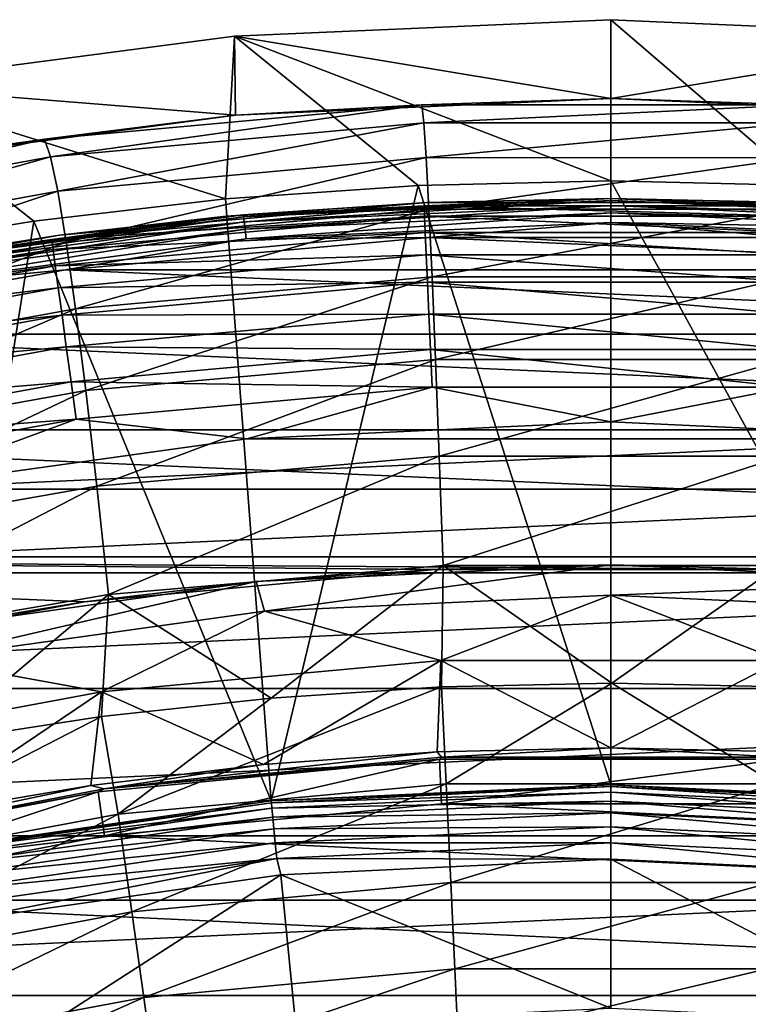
# Model space of a CAD drawing. Header units: metres. Extents: x -109 to 109, y -342 to 116.
# Tile 115 of 213: x -3.97 to 0.92, y 22.53 to 29.13. Entities that reach past the tile are written whole.
import ezdxf

# ---------------------------------------------------------------- set-up
doc = ezdxf.new("R2010")
doc.units = ezdxf.units.M
doc.layers.add('solid_505140_SW0001', color=7, linetype='CONTINUOUS')

msp = doc.modelspace()

# ---------------------------------------------------------------- linework, layer by layer
at = {"layer": 'solid_505140_SW0001'}
for points in [[(0, 29.134743), (-2.527638, 29.024891), (0, 28.052198, 31)], [(-0.00151, 28.606937, -15.114352), (-2.527638, 29.024891), (0, 29.134743)], [(2.527639, 29.024891), (-0.00151, 28.606937, -15.114352), (0, 29.134743)], [(0, 29.134743), (0, 28.052198, 31), (1.295625, 28.022268, 31)], [(2.527639, 29.024891), (0, 29.134743), (1.295625, 28.022268, 31)], [(-2.527638, 29.024891), (-5.036004, 28.696199), (-2.588223, 27.932512, 31)], [(-2.521315, 28.495077, -15.129585), (-5.036004, 28.696199), (-2.527638, 29.024891)], [(-2.527638, 29.024891), (-2.588223, 27.932512, 31), (-1.295625, 28.022268, 31)], [(-2.527638, 29.024891), (-1.295625, 28.022268, 31), (0, 28.052198, 31)], [(-0.00151, 28.606937, -15.114352), (-2.521315, 28.495077, -15.129585), (-2.527638, 29.024891)], [(2.527639, 29.024891), (2.518162, 28.495239, -15.1329), (-0.00151, 28.606937, -15.114352)], [(-5.036004, 28.696199), (-5.154395, 27.5746, 31), (-3.876137, 27.783115, 31)], [(-5.036004, 28.696199), (-3.876137, 27.783115, 31), (-2.588223, 27.932512, 31)], [(-2.521315, 28.495077, -15.129585), (-5.02292, 28.160292, -15.176979), (-5.036004, 28.696199)], [(-3.805196, 28.333595, -15.435555), (-2.521315, 28.495077, -15.129585), (-1.270402, 28.562803, -15.372539)], [(-3.805196, 28.333595, -15.435555), (-1.270402, 28.562803, -15.372539), (-3.763781, 28.214779, -16.476027)], [(-1.270402, 28.562803, -15.372539), (-1.257047, 28.44235, -16.422718), (-3.763781, 28.214779, -16.476027)], [(-1.270402, 28.562803, -15.372539), (-2.521315, 28.495077, -15.129585), (-0.00151, 28.606937, -15.114352)], [(-1.270402, 28.562803, -15.372539), (-0.00151, 28.606937, -15.114352), (1.276912, 28.562353, -15.376036)], [(-1.270402, 28.562803, -15.372539), (1.276912, 28.562353, -15.376036), (-1.257047, 28.44235, -16.422718)], [(1.276912, 28.562353, -15.376036), (1.261646, 28.441853, -16.425676), (-1.257047, 28.44235, -16.422718)], [(1.276912, 28.562353, -15.376036), (-0.00151, 28.606937, -15.114352), (2.518162, 28.495239, -15.1329)], [(-3.805196, 28.333595, -15.435555), (-5.02292, 28.160292, -15.176979), (-2.521315, 28.495077, -15.129585)], [(-3.763781, 28.214779, -16.476027), (-1.257047, 28.44235, -16.422718), (-3.714639, 27.984264, -17.496593)], [(-1.257047, 28.44235, -16.422718), (-1.240945, 28.20896, -17.453012), (-3.714639, 27.984264, -17.496593)], [(-1.257047, 28.44235, -16.422718), (1.261646, 28.441853, -16.425676), (-1.240945, 28.20896, -17.453012)], [(1.261646, 28.441853, -16.425676), (1.244146, 28.20846, -17.455431), (-1.240945, 28.20896, -17.453012)], [(-6.301814, 27.878563, -15.559015), (-5.02292, 28.160292, -15.176979), (-3.805196, 28.333595, -15.435555)], [(-6.301814, 27.878563, -15.559015), (-3.805196, 28.333595, -15.435555), (-6.234308, 27.762924, -16.580404)], [(-3.805196, 28.333595, -15.435555), (-3.763781, 28.214779, -16.476027), (-6.234308, 27.762924, -16.580404)], [(-6.234308, 27.762924, -16.580404), (-3.763781, 28.214779, -16.476027), (-6.154026, 27.53805, -17.581848)], [(-3.763781, 28.214779, -16.476027), (-3.714639, 27.984264, -17.496593), (-6.154026, 27.53805, -17.581848)], [(-3.714639, 27.984264, -17.496593), (-1.240945, 28.20896, -17.453012), (-3.658207, 27.642683, -18.484732)], [(-1.240945, 28.20896, -17.453012), (-1.222238, 27.863276, -18.450783), (-3.658207, 27.642683, -18.484732)], [(-1.240945, 28.20896, -17.453012), (1.244146, 28.20846, -17.455431), (-1.222238, 27.863276, -18.450783)], [(1.244146, 28.20846, -17.455431), (1.224579, 27.86282, -18.452665), (-1.222238, 27.863276, -18.450783)], [(-2.281147, 23.891312, 31), (-1.295625, 28.022268, 31), (-2.588223, 27.932512, 31)], [(-2.281147, 23.891312, 31), (0, 24, 31), (-1.295625, 28.022268, 31)], [(0, 24, 31), (0, 28.052198, 31), (-1.295625, 28.022268, 31)], [(2.281147, 23.891312, 31), (1.295625, 28.022268, 31), (0, 28.052198, 31)], [(2.281147, 23.891312, 31), (0, 28.052198, 31), (0, 24, 31)], [(-6.154026, 27.53805, -17.581848), (-3.714639, 27.984264, -17.496593), (-6.061682, 27.20455, -18.55105)], [(-3.714639, 27.984264, -17.496593), (-3.658207, 27.642683, -18.484732), (-6.061682, 27.20455, -18.55105)], [(-2.281147, 23.891312, 31), (-2.588223, 27.932512, 31), (-3.876137, 27.783115, 31)], [(-1.237642, 27.907701, 47.575855), (-3.704238, 27.688961, 47.527878), (-2.583514, 27.815624, 83.426178)], [(-2.469365, 27.825668, 47.544582), (-3.704238, 27.688961, 47.527878), (-1.237642, 27.907701, 47.575855)], [(-1.237642, 27.907701, 47.575855), (-2.583514, 27.815624, 83.426178), (0, 27.935068, 83.426178)], [(-1.255207, 27.884426, 83.684845), (0, 27.935068, 83.426178), (-2.583514, 27.815624, 83.426178)], [(-0.000013, 27.934782, 47.568771), (-2.469365, 27.825668, 47.544582), (-1.237642, 27.907701, 47.575855)], [(-2.466654, 27.812164, 47.467407), (-2.469365, 27.825668, 47.544582), (-0.000013, 27.934782, 47.568771)], [(-0.000013, 27.92116, 47.49157), (-2.466654, 27.812164, 47.467407), (-0.000013, 27.934782, 47.568771)], [(-2.462341, 27.779198, 47.396412), (-2.466654, 27.812164, 47.467407), (-0.000013, 27.92116, 47.49157)], [(-0.000013, 27.888, 47.420536), (-2.462341, 27.779198, 47.396412), (-0.000013, 27.92116, 47.49157)], [(-2.456721, 27.729015, 47.336449), (-2.462341, 27.779198, 47.396412), (-0.000013, 27.888, 47.420536)], [(-0.000013, 27.837572, 47.360516), (-2.456721, 27.729015, 47.336449), (-0.000013, 27.888, 47.420536)], [(1.255207, 27.884426, 83.684845), (0, 27.935068, 83.426178), (-1.255207, 27.884426, 83.684845)], [(1.238057, 27.907684, 47.575851), (-1.237642, 27.907701, 47.575855), (0, 27.935068, 83.426178)], [(-0.000013, 27.934782, 47.568771), (-1.237642, 27.907701, 47.575855), (1.238057, 27.907684, 47.575851)], [(2.469338, 27.82567, 47.544582), (-0.000013, 27.934782, 47.568771), (1.238057, 27.907684, 47.575851)], [(-0.000013, 27.92116, 47.49157), (-0.000013, 27.934782, 47.568771), (2.469338, 27.82567, 47.544582)], [(2.466628, 27.812166, 47.467407), (-0.000013, 27.92116, 47.49157), (2.469338, 27.82567, 47.544582)], [(-0.000013, 27.888, 47.420536), (-0.000013, 27.92116, 47.49157), (2.466628, 27.812166, 47.467407)], [(2.462315, 27.7792, 47.396416), (-0.000013, 27.888, 47.420536), (2.466628, 27.812166, 47.467407)], [(-0.000013, 27.837572, 47.360516), (-0.000013, 27.888, 47.420536), (2.462315, 27.7792, 47.396416)], [(1.238057, 27.907684, 47.575851), (0, 27.935068, 83.426178), (2.583514, 27.815624, 83.426178)], [(1.255207, 27.884426, 83.684845), (2.583514, 27.815624, 83.426178), (0, 27.935068, 83.426178)], [(-2.469365, 27.825668, 47.544582), (-4.918519, 27.499346, 47.472237), (-3.704238, 27.688961, 47.527878)], [(-4.913123, 27.4862, 47.395142), (-4.918519, 27.499346, 47.472237), (-2.469365, 27.825668, 47.544582)], [(-2.466654, 27.812164, 47.467407), (-4.913123, 27.4862, 47.395142), (-2.469365, 27.825668, 47.544582)], [(-1.255207, 27.884426, 83.684845), (-2.583514, 27.815624, 83.426178), (-3.755515, 27.659393, 83.684845)], [(-1.255207, 27.884426, 83.684845), (-3.755515, 27.659393, 83.684845), (-1.252181, 27.817039, 83.937737)], [(-3.658207, 27.642683, -18.484732), (-1.222238, 27.863276, -18.450783), (-3.595136, 27.193951, -19.429064)], [(-1.222238, 27.863276, -18.450783), (-1.20114, 27.409254, -19.404537), (-3.595136, 27.193951, -19.429064)], [(-2.450176, 27.665047, 47.291607), (-2.456721, 27.729015, 47.336449), (-0.000013, 27.837572, 47.360516)], [(-0.000013, 27.773314, 47.315609), (-2.450176, 27.665047, 47.291607), (-0.000013, 27.837572, 47.360516)], [(-1.255207, 27.884426, 83.684845), (-1.252181, 27.817039, 83.937737), (1.252181, 27.817039, 83.937737)], [(1.255207, 27.884426, 83.684845), (-1.255207, 27.884426, 83.684845), (1.252181, 27.817039, 83.937737)], [(-1.222238, 27.863276, -18.450783), (1.224579, 27.86282, -18.452665), (-1.20114, 27.409254, -19.404537)], [(1.224579, 27.86282, -18.452665), (1.203169, 27.40889, -19.405897), (-1.20114, 27.409254, -19.404537)], [(2.456694, 27.729017, 47.336449), (-0.000013, 27.837572, 47.360516), (2.462315, 27.7792, 47.396416)], [(-0.000013, 27.773314, 47.315609), (-0.000013, 27.837572, 47.360516), (2.456694, 27.729017, 47.336449)], [(-4.542011, 23.566299, 31), (-3.876137, 27.783115, 31), (-5.154395, 27.5746, 31)], [(-3.704238, 27.688961, 47.527878), (-5.144988, 27.458315, 83.426178), (-2.583514, 27.815624, 83.426178)], [(-3.755515, 27.659393, 83.684845), (-2.583514, 27.815624, 83.426178), (-5.144988, 27.458315, 83.426178)], [(-4.904537, 27.453802, 47.324276), (-4.913123, 27.4862, 47.395142), (-2.466654, 27.812164, 47.467407)], [(-2.462341, 27.779198, 47.396412), (-4.904537, 27.453802, 47.324276), (-2.466654, 27.812164, 47.467407)], [(-4.893349, 27.404364, 47.264473), (-4.904537, 27.453802, 47.324276), (-2.462341, 27.779198, 47.396412)], [(-2.456721, 27.729015, 47.336449), (-4.893349, 27.404364, 47.264473), (-2.462341, 27.779198, 47.396412)], [(-4.542011, 23.566299, 31), (-2.281147, 23.891312, 31), (-3.876137, 27.783115, 31)], [(-3.755515, 27.659393, 83.684845), (-3.746461, 27.59255, 83.937737), (-1.252181, 27.817039, 83.937737)], [(-1.252181, 27.817039, 83.937737), (-3.746461, 27.59255, 83.937737), (-1.247229, 27.706768, 84.175049)], [(-0.000013, 27.773314, 47.315609), (-1.224229, 27.672928, 47.282967), (-2.450176, 27.665047, 47.291607)], [(-1.252181, 27.817039, 83.937737), (-1.247229, 27.706768, 84.175049), (1.247229, 27.706768, 84.175049)], [(1.252181, 27.817039, 83.937737), (-1.252181, 27.817039, 83.937737), (1.247229, 27.706768, 84.175049)], [(-0.000013, 27.773314, 47.315609), (1.224311, 27.672924, 47.282967), (-1.224229, 27.672928, 47.282967)], [(2.45015, 27.665049, 47.291607), (1.224311, 27.672924, 47.282967), (-0.000013, 27.773314, 47.315609)], [(2.45015, 27.665049, 47.291607), (-0.000013, 27.773314, 47.315609), (2.456694, 27.729017, 47.336449)], [(-3.704238, 27.688961, 47.527878), (-6.143566, 27.252766, 47.432209), (-5.144988, 27.458315, 83.426178)], [(-4.918519, 27.499346, 47.472237), (-6.143566, 27.252766, 47.432209), (-3.704238, 27.688961, 47.527878)], [(-4.880321, 27.341259, 47.219826), (-4.893349, 27.404364, 47.264473), (-2.456721, 27.729015, 47.336449)], [(-2.450176, 27.665047, 47.291607), (-4.880321, 27.341259, 47.219826), (-2.456721, 27.729015, 47.336449)], [(-3.746461, 27.59255, 83.937737), (-3.731643, 27.483166, 84.175049), (-1.247229, 27.706768, 84.175049)], [(-1.247229, 27.706768, 84.175049), (-3.731643, 27.483166, 84.175049), (-1.240501, 27.556967, 84.389557)], [(-1.247229, 27.706768, 84.175049), (-1.240501, 27.556967, 84.389557), (1.240501, 27.556967, 84.389557)], [(1.247229, 27.706768, 84.175049), (-1.247229, 27.706768, 84.175049), (1.240501, 27.556967, 84.389557)], [(-3.755515, 27.659393, 83.684845), (-5.144988, 27.458315, 83.426178), (-6.225586, 27.211142, 83.684845)], [(-3.755515, 27.659393, 83.684845), (-6.225586, 27.211142, 83.684845), (-3.746461, 27.59255, 83.937737)], [(-6.061682, 27.20455, -18.55105), (-3.658207, 27.642683, -18.484732), (-5.958336, 26.766247, -19.476849)], [(-3.658207, 27.642683, -18.484732), (-3.595136, 27.193951, -19.429064), (-5.958336, 26.766247, -19.476849)], [(-2.450176, 27.665047, 47.291607), (-3.66414, 27.456575, 47.235001), (-4.880321, 27.341259, 47.219826)], [(-3.66414, 27.456575, 47.235001), (-1.224229, 27.672928, 47.282967), (3.664219, 27.456564, 47.235001)], [(-2.450176, 27.665047, 47.291607), (-1.224229, 27.672928, 47.282967), (-3.66414, 27.456575, 47.235001)], [(-1.224229, 27.672928, 47.282967), (1.224311, 27.672924, 47.282967), (3.664219, 27.456564, 47.235001)], [(-6.225586, 27.211142, 83.684845), (-6.210576, 27.14538, 83.937737), (-3.746461, 27.59255, 83.937737)], [(-3.746461, 27.59255, 83.937737), (-6.210576, 27.14538, 83.937737), (-3.731643, 27.483166, 84.175049)], [(-3.731643, 27.483166, 84.175049), (-3.711515, 27.334572, 84.389557), (-1.240501, 27.556967, 84.389557)], [(-1.240501, 27.556967, 84.389557), (-3.711515, 27.334572, 84.389557), (-1.232203, 27.372196, 84.574745)], [(-1.240501, 27.556967, 84.389557), (-1.232203, 27.372196, 84.574745), (1.232203, 27.372196, 84.574745)], [(1.240501, 27.556967, 84.389557), (-1.240501, 27.556967, 84.389557), (1.232203, 27.372196, 84.574745)], [(-6.210576, 27.14538, 83.937737), (-6.186013, 27.037764, 84.175049), (-3.731643, 27.483166, 84.175049)], [(-3.731643, 27.483166, 84.175049), (-6.186013, 27.037764, 84.175049), (-3.711515, 27.334572, 84.389557)], [(-6.077077, 27.02516, 47.139359), (-3.66414, 27.456575, 47.235001), (6.077155, 27.025143, 47.139355)], [(-4.880321, 27.341259, 47.219826), (-3.66414, 27.456575, 47.235001), (-6.077077, 27.02516, 47.139359)], [(-3.66414, 27.456575, 47.235001), (3.664219, 27.456564, 47.235001), (6.077155, 27.025143, 47.139355)], [(-3.711515, 27.334572, 84.389557), (-3.686687, 27.151289, 84.574745), (-1.232203, 27.372196, 84.574745)], [(-1.232203, 27.372196, 84.574745), (-3.686687, 27.151289, 84.574745), (-1.222587, 27.158083, 84.72496)], [(-3.595136, 27.193951, -19.429064), (-1.20114, 27.409254, -19.404537), (-3.526284, 26.645298, -20.319372)], [(-1.20114, 27.409254, -19.404537), (-1.177942, 26.854219, -20.303957), (-3.526284, 26.645298, -20.319372)], [(-1.232203, 27.372196, 84.574745), (-1.222587, 27.158083, 84.72496), (1.222587, 27.158083, 84.72496)], [(1.232203, 27.372196, 84.574745), (-1.232203, 27.372196, 84.574745), (1.222587, 27.158083, 84.72496)], [(-1.20114, 27.409254, -19.404537), (1.203169, 27.40889, -19.405897), (-1.177942, 26.854219, -20.303957)], [(1.203169, 27.40889, -19.405897), (1.180201, 26.853987, -20.304811), (-1.177942, 26.854219, -20.303957)], [(-6.186013, 27.037764, 84.175049), (-6.152646, 26.891571, 84.389557), (-3.711515, 27.334572, 84.389557)], [(-3.711515, 27.334572, 84.389557), (-6.152646, 26.891571, 84.389557), (-3.686687, 27.151289, 84.574745)], [(-5.958336, 26.766247, -19.476849), (-3.595136, 27.193951, -19.429064), (-5.845401, 26.230209, -20.349239)], [(-3.595136, 27.193951, -19.429064), (-3.526284, 26.645298, -20.319372), (-5.845401, 26.230209, -20.349239)], [(-6.152646, 26.891571, 84.389557), (-6.111489, 26.711252, 84.574745), (-3.686687, 27.151289, 84.574745)], [(-3.686687, 27.151289, 84.574745), (-6.111489, 26.711252, 84.574745), (-3.657917, 26.938898, 84.72496)], [(-3.686687, 27.151289, 84.574745), (-3.657917, 26.938898, 84.72496), (-1.222587, 27.158083, 84.72496)], [(-1.222587, 27.158083, 84.72496), (-3.657917, 26.938898, 84.72496), (-1.211946, 26.921144, 84.835632)], [(-1.222587, 27.158083, 84.72496), (-1.211946, 26.921144, 84.835632), (1.211946, 26.921144, 84.835632)], [(1.222587, 27.158083, 84.72496), (-1.222587, 27.158083, 84.72496), (1.211946, 26.921144, 84.835632)], [(-8.444818, 26.381325, 46.996624), (-6.077077, 27.02516, 47.139359), (8.444896, 26.381302, 46.99662)], [(-6.077077, 27.02516, 47.139359), (6.077155, 27.025143, 47.139355), (8.444896, 26.381302, 46.99662)], [(-6.111489, 26.711252, 84.574745), (-6.063797, 26.502296, 84.72496), (-3.657917, 26.938898, 84.72496)], [(-3.657917, 26.938898, 84.72496), (-6.063797, 26.502296, 84.72496), (-3.62608, 26.703867, 84.835632)], [(-3.657917, 26.938898, 84.72496), (-3.62608, 26.703867, 84.835632), (-1.211946, 26.921144, 84.835632)], [(-1.211946, 26.921144, 84.835632), (-3.62608, 26.703867, 84.835632), (-1.200604, 26.668594, 84.903389)], [(-1.211946, 26.921144, 84.835632), (-1.200604, 26.668594, 84.903389), (1.200604, 26.668594, 84.903389)], [(1.211946, 26.921144, 84.835632), (-1.211946, 26.921144, 84.835632), (1.200604, 26.668594, 84.903389)], [(-3.526284, 26.645298, -20.319372), (-1.177942, 26.854219, -20.303957), (-3.452522, 26.00411, -21.145494)], [(-1.177942, 26.854219, -20.303957), (-1.152938, 26.205635, -21.138771), (-3.452522, 26.00411, -21.145494)], [(-1.177942, 26.854219, -20.303957), (1.180201, 26.853987, -20.304811), (-1.152938, 26.205635, -21.138771)], [(1.180201, 26.853987, -20.304811), (1.155961, 26.20558, -21.139141), (-1.152938, 26.205635, -21.138771)], [(-6.063797, 26.502296, 84.72496), (-6.011019, 26.271065, 84.835632), (-3.62608, 26.703867, 84.835632)], [(-3.62608, 26.703867, 84.835632), (-6.011019, 26.271065, 84.835632), (-3.592146, 26.453352, 84.903389)], [(-3.62608, 26.703867, 84.835632), (-3.592146, 26.453352, 84.903389), (-1.200604, 26.668594, 84.903389)], [(-5.845401, 26.230209, -20.349239), (-3.526284, 26.645298, -20.319372), (-5.724305, 25.603651, -21.158264)], [(-3.526284, 26.645298, -20.319372), (-3.452522, 26.00411, -21.145494), (-5.724305, 25.603651, -21.158264)], [(-1.200604, 26.668594, 84.903389), (-3.592146, 26.453352, 84.903389), (-2.44545, 26.321991, 84.926178)], [(-1.200604, 26.668594, 84.903389), (-2.44545, 26.321991, 84.926178), (-0.000004, 26.435055, 84.926178)], [(1.200604, 26.668594, 84.903389), (-1.200604, 26.668594, 84.903389), (-0.000004, 26.435055, 84.926178)], [(1.200604, 26.668594, 84.903389), (-0.000004, 26.435055, 84.926178), (2.445441, 26.321991, 84.926178)], [(-6.011019, 26.271065, 84.835632), (-5.954765, 26.024599, 84.903389), (-3.592146, 26.453352, 84.903389)], [(-3.592146, 26.453352, 84.903389), (-5.954765, 26.024599, 84.903389), (-4.8697, 25.983784, 84.926178)], [(-3.592146, 26.453352, 84.903389), (-4.8697, 25.983784, 84.926178), (-2.44545, 26.321991, 84.926178)], [(2.445441, 26.321991, 84.926178), (-0.000004, 26.435055, 84.926178), (-2.44545, 26.321991, 84.926178)], [(-10.750215, 25.528852, 46.807636), (-8.444818, 26.381325, 46.996624), (10.750289, 25.52882, 46.807629)], [(-8.444818, 26.381325, 46.996624), (8.444896, 26.381302, 46.99662), (10.750289, 25.52882, 46.807629)], [(2.445441, 26.321991, 84.926178), (-2.44545, 26.321991, 84.926178), (-4.8697, 25.983784, 84.926178)], [(4.869692, 25.983786, 84.926178), (2.445441, 26.321991, 84.926178), (-4.8697, 25.983784, 84.926178)], [(-3.452522, 26.00411, -21.145494), (-1.152938, 26.205635, -21.138771), (-3.37472, 25.277769, -21.897266)], [(-1.152938, 26.205635, -21.138771), (-1.126422, 25.47097, -21.89871), (-3.37472, 25.277769, -21.897266)], [(-1.152938, 26.205635, -21.138771), (1.155961, 26.20558, -21.139141), (-1.126422, 25.47097, -21.89871)], [(1.155961, 26.20558, -21.139141), (1.130737, 25.471128, -21.898626), (-1.126422, 25.47097, -21.89871)], [(4.869692, 25.983786, 84.926178), (-4.8697, 25.983784, 84.926178), (-7.252822, 25.423223, 84.926178)], [(7.252814, 25.423225, 84.926178), (4.869692, 25.983786, 84.926178), (-7.252822, 25.423223, 84.926178)], [(-5.724305, 25.603651, -21.158264), (-3.452522, 26.00411, -21.145494), (-5.596473, 24.893785, -21.893969)], [(-3.452522, 26.00411, -21.145494), (-3.37472, 25.277769, -21.897266), (-5.596473, 24.893785, -21.893969)], [(-10.750215, 25.528852, 46.807636), (1.181876, 25.444826, 46.789009), (-1.181397, 25.444849, 46.789013)], [(-10.750215, 25.528852, 46.807636), (10.750289, 25.52882, 46.807629), (1.181876, 25.444826, 46.789009)], [(-10.750215, 25.528852, 46.807636), (-1.181397, 25.444849, 46.789013), (-3.534637, 25.228039, 46.740948)], [(-10.750215, 25.528852, 46.807636), (-3.534637, 25.228039, 46.740948), (-5.856491, 24.796349, 46.645245)], [(-3.534637, 25.228039, 46.740948), (-1.181397, 25.444849, 46.789013), (-2.381871, 25.364351, 44.492573)], [(-3.37472, 25.277769, -21.897266), (-1.126422, 25.47097, -21.89871), (-2.282398, 24.582518, -22.569048)], [(-2.381871, 25.364351, 44.492573), (-0.000002, 25.475943, 44.492573), (-2.325874, 25.164509, 42.195908)], [(-1.181397, 25.444849, 46.789013), (-0.000002, 25.475943, 44.492573), (-2.381871, 25.364351, 44.492573)], [(-0.000002, 25.475943, 44.492573), (0, 25.271767, 42.195908), (-2.325874, 25.164509, 42.195908)], [(-1.126422, 25.47097, -21.89871), (-1.138682, 24.657116, -22.572634), (-2.282398, 24.582518, -22.569048)], [(-1.181397, 25.444849, 46.789013), (1.181876, 25.444826, 46.789009), (-0.000002, 25.475943, 44.492573)], [(-1.126422, 25.47097, -21.89871), (0.007206, 24.681999, -22.573666), (-1.138682, 24.657116, -22.572634)], [(-1.126422, 25.47097, -21.89871), (1.130737, 25.471128, -21.898626), (0.007206, 24.681999, -22.573666)], [(-0.000002, 25.475943, 44.492573), (2.381867, 25.364351, 44.492573), (0, 25.271767, 42.195908)], [(1.181876, 25.444826, 46.789009), (2.381867, 25.364351, 44.492573), (-0.000002, 25.475943, 44.492573)], [(1.130737, 25.471128, -21.898626), (1.153143, 24.657167, -22.5721), (0.007206, 24.681999, -22.573666)], [(7.252814, 25.423225, 84.926178), (-7.252822, 25.423223, 84.926178), (-9.573737, 24.64526, 84.926178)], [(9.573729, 24.645262, 84.926178), (7.252814, 25.423225, 84.926178), (-9.573737, 24.64526, 84.926178)], [(-4.742874, 25.030556, 44.492573), (-2.381871, 25.364351, 44.492573), (-4.632006, 24.843645, 42.195908)], [(-3.534637, 25.228039, 46.740948), (-2.381871, 25.364351, 44.492573), (-4.742874, 25.030556, 44.492573)], [(-2.381871, 25.364351, 44.492573), (-2.325874, 25.164509, 42.195908), (-4.632006, 24.843645, 42.195908)], [(2.381867, 25.364351, 44.492573), (2.325874, 25.164509, 42.195908), (0, 25.271767, 42.195908)], [(-5.596473, 24.893785, -21.893969), (-3.37472, 25.277769, -21.897266), (-4.555048, 24.284727, -22.554342)], [(-3.37472, 25.277769, -21.897266), (-3.421862, 24.458332, -22.562931), (-4.555048, 24.284727, -22.554342)], [(-3.37472, 25.277769, -21.897266), (-2.282398, 24.582518, -22.569048), (-3.421862, 24.458332, -22.562931)], [(-2.325874, 25.164509, 42.195908), (0, 25.271767, 42.195908), (-1.143336, 24.834667, 39.927074)], [(0, 25.271767, 42.195908), (1.143332, 24.834667, 39.927074), (-1.143336, 24.834667, 39.927074)], [(0, 25.271767, 42.195908), (2.325874, 25.164509, 42.195908), (1.143332, 24.834667, 39.927074)], [(-5.856491, 24.796349, 46.645245), (-3.534637, 25.228039, 46.740948), (-4.742874, 25.030556, 44.492573)], [(-4.632006, 24.843645, 42.195908), (-2.325874, 25.164509, 42.195908), (-3.420331, 24.624565, 39.927074)], [(-2.325874, 25.164509, 42.195908), (-1.143336, 24.834667, 39.927074), (-3.420331, 24.624565, 39.927074)], [(-4.632006, 24.843645, 42.195908), (-3.420331, 24.624565, 39.927074), (-5.66839, 24.206141, 39.927074)], [(-2.332953, 24.136572, 37.711193), (-3.420331, 24.624565, 39.927074), (-1.143336, 24.834667, 39.927074)], [(-1.167832, 24.220919, 37.711193), (-2.332953, 24.136572, 37.711193), (-1.143336, 24.834667, 39.927074)], [(0, 24.249056, 37.711193), (-1.167832, 24.220919, 37.711193), (-1.143336, 24.834667, 39.927074)], [(0, 24.249056, 37.711193), (-1.143336, 24.834667, 39.927074), (1.143332, 24.834667, 39.927074)], [(1.167832, 24.220919, 37.711193), (0, 24.249056, 37.711193), (1.143332, 24.834667, 39.927074)], [(-1.138682, 24.657116, -22.572634), (-1.105878, 24.006992, -23.107174), (-3.308484, 23.803625, -23.107174)], [(-2.282398, 24.582518, -22.569048), (-1.138682, 24.657116, -22.572634), (-3.308484, 23.803625, -23.107174)], [(-1.138682, 24.657116, -22.572634), (0.007206, 24.681999, -22.573666), (-1.105878, 24.006992, -23.107174)], [(0.007206, 24.681999, -22.573666), (1.106097, 24.006983, -23.107174), (-1.105878, 24.006992, -23.107174)], [(0.007206, 24.681999, -22.573666), (1.153143, 24.657167, -22.5721), (1.106097, 24.006983, -23.107174)], [(9.573729, 24.645262, 84.926178), (-9.573737, 24.64526, 84.926178), (-11.813048, 23.656393, 84.926178)], [(11.813041, 23.656397, 84.926178), (9.573729, 24.645262, 84.926178), (-11.813048, 23.656393, 84.926178)], [(-4.644263, 23.800159, 37.711193), (-5.66839, 24.206141, 39.927074), (-3.420331, 24.624565, 39.927074)], [(-3.492661, 23.99621, 37.711193), (-4.644263, 23.800159, 37.711193), (-3.420331, 24.624565, 39.927074)], [(-2.332953, 24.136572, 37.711193), (-3.492661, 23.99621, 37.711193), (-3.420331, 24.624565, 39.927074)], [(-3.421862, 24.458332, -22.562931), (-2.282398, 24.582518, -22.569048), (-3.308484, 23.803625, -23.107174)], [(-3.421862, 24.458332, -22.562931), (-3.308484, 23.803625, -23.107174), (-5.483063, 23.398603, -23.107174)], [(-4.555048, 24.284727, -22.554342), (-3.421862, 24.458332, -22.562931), (-5.483063, 23.398603, -23.107174)], [(-3.403124, 23.971987, 37.558445), (-2.332953, 24.136572, 37.711193), (-1.167832, 24.220919, 37.711193)], [(-1.137724, 24.185595, 37.558445), (-3.403124, 23.971987, 37.558445), (-1.167832, 24.220919, 37.711193)], [(-1.137724, 24.185595, 37.558445), (-1.151483, 24.17259, 37.401829), (-3.403124, 23.971987, 37.558445)], [(-1.137724, 24.185595, 37.558445), (-1.167832, 24.220919, 37.711193), (0, 24.249056, 37.711193)], [(1.137724, 24.185595, 37.558445), (1.151481, 24.17259, 37.401829), (-1.151483, 24.17259, 37.401829)], [(1.137724, 24.185595, 37.558445), (-1.151483, 24.17259, 37.401829), (-1.137724, 24.185595, 37.558445)], [(1.137724, 24.185595, 37.558445), (-1.137724, 24.185595, 37.558445), (0, 24.249056, 37.711193)], [(1.137724, 24.185595, 37.558445), (0, 24.249056, 37.711193), (1.167832, 24.220919, 37.711193)], [(-3.403124, 23.971987, 37.558445), (-3.492661, 23.99621, 37.711193), (-2.332953, 24.136572, 37.711193)], [(-3.444018, 23.95368, 37.401829), (-1.151483, 24.17259, 37.401829), (-3.444015, 23.95368, 34.900002)], [(-3.403124, 23.971987, 37.558445), (-1.151483, 24.17259, 37.401829), (-3.444018, 23.95368, 37.401829)], [(-1.151483, 24.17259, 37.401829), (-1.151735, 24.172577, 34.900002), (-3.444015, 23.95368, 34.900002)], [(-1.151735, 24.172577, 34.900002), (-3.401347, 23.6567, 34.599998), (-3.444015, 23.95368, 34.900002)], [(-1.151735, 24.172577, 34.900002), (-1.13733, 23.872927, 34.599998), (-3.401347, 23.6567, 34.599998)], [(1.151481, 24.17259, 37.401829), (1.151735, 24.172577, 34.900002), (-1.151735, 24.172577, 34.900002)], [(-1.151483, 24.17259, 37.401829), (1.151481, 24.17259, 37.401829), (-1.151735, 24.172577, 34.900002)], [(1.151735, 24.172577, 34.900002), (-1.13733, 23.872927, 34.599998), (-1.151735, 24.172577, 34.900002)], [(1.151735, 24.172577, 34.900002), (1.13733, 23.872927, 34.599998), (-1.13733, 23.872927, 34.599998)], [(-5.638468, 23.546658, 37.558445), (-4.644263, 23.800159, 37.711193), (-3.492661, 23.99621, 37.711193)], [(-3.403124, 23.971987, 37.558445), (-5.638468, 23.546658, 37.558445), (-3.492661, 23.99621, 37.711193)], [(-3.217267, 23.147381, -23.783018), (-3.308484, 23.803625, -23.107174), (-1.105878, 24.006992, -23.107174)], [(-1.075384, 23.34514, -23.783018), (-3.217267, 23.147381, -23.783018), (-1.105878, 24.006992, -23.107174)], [(-2.281345, 23.891327, 33.5), (0, 24, 33.5), (-2.281147, 23.891312, 31)], [(0, 23.987589, 33.610714), (0, 24, 33.5), (-2.281345, 23.891327, 33.5)], [(-2.280165, 23.878971, 33.610714), (0, 23.987589, 33.610714), (-2.281345, 23.891327, 33.5)], [(0, 24, 33.5), (0, 24, 31), (-2.281147, 23.891312, 31)], [(-2.280165, 23.878971, 33.610714), (0, 23.95068, 33.716537), (0, 23.987589, 33.610714)], [(-1.075384, 23.34514, -23.783018), (-1.105878, 24.006992, -23.107174), (1.106097, 24.006983, -23.107174)], [(1.075608, 23.345131, -23.783018), (-1.075384, 23.34514, -23.783018), (1.106097, 24.006983, -23.107174)], [(2.281345, 23.891327, 33.5), (2.281147, 23.891312, 31), (0, 24, 31)], [(0, 24, 33.5), (2.281345, 23.891327, 33.5), (0, 24, 31)], [(2.280165, 23.878971, 33.610714), (2.281345, 23.891327, 33.5), (0, 24, 33.5)], [(2.280165, 23.878971, 33.610714), (0, 24, 33.5), (0, 23.987589, 33.610714)], [(0, 23.987589, 33.610714), (0, 23.95068, 33.716537), (2.276657, 23.842228, 33.716537)], [(2.280165, 23.878971, 33.610714), (0, 23.987589, 33.610714), (2.276657, 23.842228, 33.716537)], [(-5.705361, 23.517841, 37.401829), (-3.444018, 23.95368, 37.401829), (-5.705104, 23.517904, 34.900002)], [(-5.638468, 23.546658, 37.558445), (-3.444018, 23.95368, 37.401829), (-5.705361, 23.517841, 37.401829)], [(-3.444015, 23.95368, 34.900002), (-5.634469, 23.226339, 34.599998), (-5.705104, 23.517904, 34.900002)], [(-3.444018, 23.95368, 37.401829), (-3.444015, 23.95368, 34.900002), (-5.705104, 23.517904, 34.900002)], [(-3.403124, 23.971987, 37.558445), (-3.444018, 23.95368, 37.401829), (-5.638468, 23.546658, 37.558445)], [(-3.444015, 23.95368, 34.900002), (-3.401347, 23.6567, 34.599998), (-5.634469, 23.226339, 34.599998)], [(-2.280165, 23.878971, 33.610714), (-2.276657, 23.842228, 33.716537), (0, 23.95068, 33.716537)], [(-2.276657, 23.842228, 33.716537), (0, 23.891125, 33.811481), (0, 23.95068, 33.716537)], [(0, 23.95068, 33.716537), (0, 23.891125, 33.811481), (2.270996, 23.782944, 33.811481)], [(2.276657, 23.842228, 33.716537), (0, 23.95068, 33.716537), (2.270996, 23.782944, 33.811481)], [(-4.542029, 23.566288, 33.5), (-2.281345, 23.891327, 33.5), (-4.542011, 23.566299, 31)], [(-2.280165, 23.878971, 33.610714), (-2.281345, 23.891327, 33.5), (-4.542029, 23.566288, 33.5)], [(-2.280165, 23.878971, 33.610714), (-4.542029, 23.566288, 33.5), (-4.539681, 23.554102, 33.610714)], [(-2.281345, 23.891327, 33.5), (-2.281147, 23.891312, 31), (-4.542011, 23.566299, 31)], [(-2.280165, 23.878971, 33.610714), (-4.539681, 23.554102, 33.610714), (-2.276657, 23.842228, 33.716537)], [(-3.401347, 23.6567, 34.599998), (-1.13733, 23.872927, 34.599998), (3.401347, 23.6567, 34.599998)], [(-2.276657, 23.842228, 33.716537), (-2.270996, 23.782944, 33.811481), (0, 23.891125, 33.811481)], [(-2.270996, 23.782944, 33.811481), (0, 23.81192, 33.890778), (0, 23.891125, 33.811481)], [(-1.13733, 23.872927, 34.599998), (1.13733, 23.872927, 34.599998), (3.401347, 23.6567, 34.599998)], [(0, 23.891125, 33.811481), (0, 23.81192, 33.890778), (2.263467, 23.704098, 33.890778)], [(2.270996, 23.782944, 33.811481), (0, 23.891125, 33.811481), (2.263467, 23.704098, 33.890778)], [(-5.331893, 22.753527, -23.783018), (-5.483063, 23.398603, -23.107174), (-3.308484, 23.803625, -23.107174)], [(-3.217267, 23.147381, -23.783018), (-5.331893, 22.753527, -23.783018), (-3.308484, 23.803625, -23.107174)], [(-4.539681, 23.554102, 33.610714), (-4.532696, 23.517859, 33.716537), (-2.276657, 23.842228, 33.716537)], [(-2.276657, 23.842228, 33.716537), (-4.532696, 23.517859, 33.716537), (-2.270996, 23.782944, 33.811481)], [(-2.270996, 23.782944, 33.811481), (-2.263467, 23.704098, 33.890778), (0, 23.81192, 33.890778)], [(-2.263467, 23.704098, 33.890778), (0, 23.717043, 33.950436), (0, 23.81192, 33.890778)], [(0, 23.81192, 33.890778), (0, 23.717043, 33.950436), (2.254448, 23.60965, 33.950436)], [(2.263467, 23.704098, 33.890778), (0, 23.81192, 33.890778), (2.254448, 23.60965, 33.950436)], [(-4.532696, 23.517859, 33.716537), (-4.521425, 23.459381, 33.811481), (-2.270996, 23.782944, 33.811481)], [(-2.270996, 23.782944, 33.811481), (-4.521425, 23.459381, 33.811481), (-2.263467, 23.704098, 33.890778)], [(11.813041, 23.656397, 84.926178), (-11.813048, 23.656393, 84.926178), (-13.951739, 22.465019, 84.926178)], [(13.951733, 22.465023, 84.926178), (11.813041, 23.656397, 84.926178), (-13.951739, 22.465019, 84.926178)], [(-5.634469, 23.226339, 34.599998), (-3.401347, 23.6567, 34.599998), (5.634469, 23.226339, 34.599998)], [(-4.521425, 23.459381, 33.811481), (-4.506435, 23.381607, 33.890778), (-2.263467, 23.704098, 33.890778)], [(-2.263467, 23.704098, 33.890778), (-4.506435, 23.381607, 33.890778), (-2.254448, 23.60965, 33.950436)], [(-3.401347, 23.6567, 34.599998), (3.401347, 23.6567, 34.599998), (5.634469, 23.226339, 34.599998)], [(-2.263467, 23.704098, 33.890778), (-2.254448, 23.60965, 33.950436), (0, 23.717043, 33.950436)], [(-2.254448, 23.60965, 33.950436), (0, 23.611261, 33.987465), (0, 23.717043, 33.950436)], [(0, 23.717043, 33.950436), (0, 23.611261, 33.987465), (2.244393, 23.504347, 33.987465)], [(2.254448, 23.60965, 33.950436), (0, 23.717043, 33.950436), (2.244393, 23.504347, 33.987465)], [(-4.506435, 23.381607, 33.890778), (-4.48848, 23.288445, 33.950436), (-2.254448, 23.60965, 33.950436)], [(-2.254448, 23.60965, 33.950436), (-4.48848, 23.288445, 33.950436), (-2.244393, 23.504347, 33.987465)], [(-2.254448, 23.60965, 33.950436), (-2.244393, 23.504347, 33.987465), (0, 23.611261, 33.987465)], [(-2.244393, 23.504347, 33.987465), (0, 23.5, 34), (0, 23.611261, 33.987465)], [(0, 23.611261, 33.987465), (0, 23.5, 34), (2.216024, 23.395243, 34)], [(2.244393, 23.504347, 33.987465), (0, 23.611261, 33.987465), (2.216024, 23.395243, 34)], [(-4.48848, 23.288445, 33.950436), (-4.468461, 23.184574, 33.987465), (-2.244393, 23.504347, 33.987465)], [(-2.244393, 23.504347, 33.987465), (-4.468461, 23.184574, 33.987465), (-4.425591, 23.079512, 34)], [(-2.244393, 23.504347, 33.987465), (-4.425591, 23.079512, 34), (-2.215932, 23.39525, 34)], [(-2.244393, 23.504347, 33.987465), (-2.215932, 23.39525, 34), (0, 23.5, 34)], [(0, 22.5, 34), (0, 23.5, 34), (-2.215932, 23.39525, 34)], [(2.119148, 22.399939, 34), (2.216024, 23.395243, 34), (0, 23.5, 34)], [(0, 22.5, 34), (2.119148, 22.399939, 34), (0, 23.5, 34)], [(-4.233465, 22.098127, 34), (-2.215932, 23.39525, 34), (-4.425591, 23.079512, 34)], [(-4.233465, 22.098127, 34), (-2.11917, 22.399937, 34), (-2.215932, 23.39525, 34)], [(-2.11917, 22.399937, 34), (0, 22.5, 34), (-2.215932, 23.39525, 34)], [(-3.13724, 22.571609, -24.529896), (-3.217267, 23.147381, -23.783018), (-1.075384, 23.34514, -23.783018)], [(-1.048636, 22.76445, -24.529896), (-3.13724, 22.571609, -24.529896), (-1.075384, 23.34514, -23.783018)], [(-1.048636, 22.76445, -24.529896), (-1.075384, 23.34514, -23.783018), (1.075608, 23.345131, -23.783018)], [(1.048851, 22.764441, -24.529896), (-1.048636, 22.76445, -24.529896), (1.075608, 23.345131, -23.783018)], [(-7.816911, 22.585524, 34.599998), (-5.634469, 23.226339, 34.599998), (7.816911, 22.585524, 34.599998)], [(-5.634469, 23.226339, 34.599998), (5.634469, 23.226339, 34.599998), (7.816911, 22.585524, 34.599998)], [(-5.199266, 22.187551, -24.529896), (-5.331893, 22.753527, -23.783018), (-3.217267, 23.147381, -23.783018)], [(-3.13724, 22.571609, -24.529896), (-5.199266, 22.187551, -24.529896), (-3.217267, 23.147381, -23.783018)], [(-3.069445, 22.083797, -25.338095), (-3.13724, 22.571609, -24.529896), (-1.048636, 22.76445, -24.529896)], [(-1.025981, 22.272472, -25.338095), (-3.069445, 22.083797, -25.338095), (-1.048636, 22.76445, -24.529896)], [(-1.025981, 22.272472, -25.338095), (-1.048636, 22.76445, -24.529896), (1.048851, 22.764441, -24.529896)], [(1.026174, 22.272463, -25.338095), (-1.025981, 22.272472, -25.338095), (1.048851, 22.764441, -24.529896)], [(-9.92846, 21.740168, 34.599998), (-7.816911, 22.585524, 34.599998), (-2.156298, 21.89406, 34.599998)], [(-7.816911, 22.585524, 34.599998), (0, 22, 34.599998), (-2.156298, 21.89406, 34.599998)], [(-7.816911, 22.585524, 34.599998), (9.92846, 21.740168, 34.599998), (0, 22, 34.599998)], [(-7.816911, 22.585524, 34.599998), (7.816911, 22.585524, 34.599998), (9.92846, 21.740168, 34.599998)], [(-5.086906, 21.70804, -25.338095), (-5.199266, 22.187551, -24.529896), (-3.13724, 22.571609, -24.529896)], [(-3.069445, 22.083797, -25.338095), (-5.086906, 21.70804, -25.338095), (-3.13724, 22.571609, -24.529896)]]:
    msp.add_3dface(points, dxfattribs=at)

doc.saveas('drawing.dxf')
